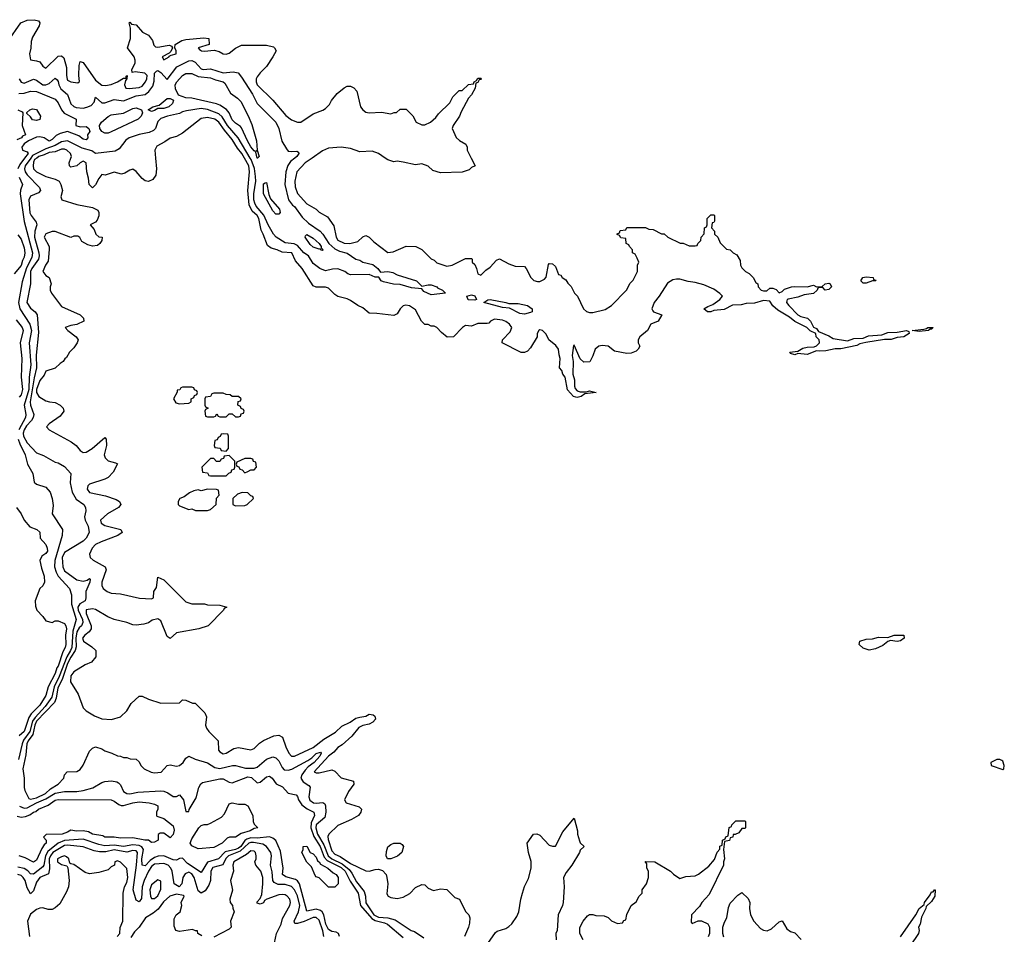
# Model space of a CAD drawing. Header units: inches. Extents: x 2671394 to 2765652, y 830470 to 955458.
# Tile 77 of 256: x 2701021 to 2707359, y 865005 to 870890. Entities that reach past the tile are written whole.
import ezdxf

# ---------------------------------------------------------------- set-up
doc = ezdxf.new("R2010")
doc.units = ezdxf.units.IN
doc.header["$MEASUREMENT"] = 0
doc.layers.add('C7806', color=7, linetype='Continuous')
doc.layers.add('C7807', color=7, linetype='Continuous')

msp = doc.modelspace()

# ---------------------------------------------------------------- linework, layer by layer
at = {"layer": 'C7806', "color": 2}
for points, elevation in [([(2701052.8, 870000), (2701021.6, 869958.4), (2701010.2, 869930)], 6), ([(2701092.8, 870000), (2701055.8, 869950), (2701051.5, 869930), (2701057.4, 869910), (2701070, 869892.4), (2701148, 869810), (2701156.3, 869790), (2701143.4, 869776.6), (2701090, 869754), (2701079.5, 869730), (2701087.1, 869647.1), (2701094.4, 869630), (2701127.9, 869587.9), (2701130.7, 869570), (2701118.9, 869530), (2701115.8, 869490), (2701143.9, 869390), (2701145.8, 869370), (2701142.7, 869350), (2701099.1, 869290), (2701091.4, 869270), (2701090.3, 869189.7), (2701066.7, 869070), (2701090, 869034.8), (2701121, 869010), (2701134.8, 868990), (2701142.3, 868877.7), (2701128.4, 868731.6), (2701130.2, 868650), (2701113.7, 868586.3), (2701088.4, 868430), (2701090.4, 868410), (2701112.4, 868350), (2701108.9, 868330), (2701097.4, 868310), (2701064.5, 868275.5), (2701050, 868251.5), (2701044.1, 868230), (2701045.4, 868210), (2701070, 868166.7), (2701130, 868102.8), (2701175.3, 868084.7), (2701250, 868042.8), (2701270, 868038.8), (2701310, 868014.8), (2701351.3, 867970), (2701346.8, 867910), (2701359.1, 867850), (2701385.7, 867805.7), (2701433.4, 867770), (2701445.5, 867750), (2701448, 867730), (2701438, 867690), (2701442, 867670), (2701462.4, 867630), (2701468, 867590), (2701450, 867553.2), (2701430, 867535.1), (2701310, 867462), (2701295.3, 867430), (2701299.5, 867370), (2701310, 867343), (2701390, 867284.9), (2701430, 867276.4), (2701456.5, 867283.5), (2701470, 867294), (2701474, 867290), (2701472.7, 867270), (2701447, 867210), (2701447.2, 867170), (2701442.4, 867150), (2701407.8, 867132.2), (2701395.2, 867110), (2701397.6, 867090), (2701426, 867030), (2701427.7, 867010), (2701418.7, 866990), (2701404.3, 866975.7), (2701389.6, 866950.4), (2701383.6, 866910), (2701385.5, 866854.5), (2701378.9, 866830), (2701350, 866788.5), (2701330, 866747.8), (2701295.2, 866644.8), (2701267.3, 866590), (2701256.6, 866523.4), (2701244.4, 866495.6), (2701130, 866376.1), (2701118.8, 866350), (2701106.8, 866290), (2701075.5, 866250), (2701067, 866230), (2701060, 866160), (2701040.5, 866070), (2701051, 866010), (2701050.8, 865950), (2701054.8, 865930), (2701079.1, 865879.1), (2701090, 865873.4), (2701130, 865882.6), (2701187.8, 865910), (2701218.8, 865941.2), (2701268.7, 865970), (2701306, 866010), (2701308.7, 866031.3), (2701326, 866050), (2701390, 866051.3), (2701410, 866064.7), (2701430, 866092), (2701470, 866182), (2701490, 866202), (2701510, 866211.3), (2701550, 866198), (2701570, 866184.7), (2701614, 866170), (2701650, 866152), (2701671.1, 866151.1), (2701690, 866142), (2701710, 866142), (2701732.7, 866132.7), (2701770, 866132), (2701790, 866114), (2701802, 866090), (2701822, 866070), (2701867.5, 866047.5), (2701890, 866042.8), (2701932.1, 866047.9), (2701970, 866091.3), (2701990, 866096), (2702030, 866087.3), (2702050, 866090.8), (2702074, 866110), (2702090, 866138), (2702110, 866150.8), (2702150.7, 866130.7), (2702230, 866107.7), (2702278, 866078), (2702310, 866072.2), (2702390.5, 866090.5), (2702410.4, 866090.4), (2702474.2, 866074.2), (2702530, 866072.7), (2702550, 866079.1), (2702610, 866130.7), (2702650, 866147.3), (2702670, 866140.7), (2702690, 866120.7), (2702710, 866078.8), (2702723.4, 866063.4), (2702750, 866061.7), (2702772.8, 866067.2), (2702876.8, 866123.2), (2702900.9, 866139.1), (2702930, 866168), (2702957, 866177), (2702962, 866170), (2702952.9, 866150), (2702916.5, 866110), (2702878.2, 866081.8), (2702859.1, 866060.9), (2702838, 866030), (2702832, 866010), (2702845.1, 865985.1), (2702883.1, 865963.1), (2702892, 865952), (2702882, 865890), (2702888.1, 865868.1), (2702911.6, 865851.6), (2702930, 865849), (2702973.4, 865853.4), (2702984.4, 865844.4), (2702990.4, 865830.4), (2702992.7, 865790), (2702984.8, 865755.2), (2702930.3, 865710), (2702927.1, 865690), (2702939.3, 865650), (2702980, 865580), (2703006.4, 865510), (2703030, 865489.5), (2703097.6, 865457.6), (2703141.6, 865421.6), (2703158.9, 865398.9), (2703190, 865341.3), (2703239.2, 865279.2), (2703246.7, 865250), (2703250, 865207.7), (2703300.7, 865130), (2703330, 865114.2), (2703391.5, 865111.5), (2703438.3, 865098.3), (2703542, 865030), (2703562.8, 865022.8), (2703621.6, 864981.6)], 10), ([(2701131.1, 870000), (2701117.7, 869990), (2701110, 869972.3), (2701107, 869950), (2701110.7, 869930), (2701130, 869910.7), (2701190, 869880.7), (2701250, 869864), (2701276, 869850), (2701286.8, 869830), (2701296, 869790), (2701286, 869750), (2701292, 869730), (2701390, 869700.7), (2701490, 869681), (2701523.6, 869663.6), (2701531.3, 869650), (2701531.1, 869628.9), (2701519.8, 869600.2), (2701510, 869588), (2701474, 869570), (2701499.8, 869539.8), (2701512, 869510), (2701530, 869492), (2701551.6, 869491.6), (2701550.9, 869469.1), (2701538, 869450), (2701522, 869438), (2701490, 869433.2), (2701460.2, 869440.2), (2701422, 869462), (2701408.4, 869488.4), (2701396.4, 869496.4), (2701370, 869498), (2701350, 869489), (2701250, 869527), (2701230, 869527), (2701190, 869511.6), (2701179.1, 869490), (2701210.8, 869430), (2701210.7, 869410.7), (2701204.9, 869335.1), (2701187.7, 869310), (2701171.3, 869270), (2701190, 869244.7), (2701212, 869230), (2701224.7, 869190), (2701218, 869170), (2701218, 869150), (2701226, 869130), (2701290, 869044.7), (2701410, 868991.3), (2701432, 868970), (2701434, 868950), (2701390, 868928.7), (2701350, 868922), (2701314, 868910), (2701332, 868890), (2701384.7, 868850), (2701398, 868830), (2701391.3, 868810), (2701370, 868778), (2701342, 868750), (2701323.6, 868716.4), (2701311.6, 868708.4), (2701302, 868690), (2701282, 868678), (2701250, 868648.7), (2701190, 868628), (2701178, 868602), (2701150, 868569.2), (2701130.3, 868510), (2701130.3, 868490.3), (2701145.2, 868465.3), (2701190, 868437.3), (2701214, 868430), (2701250, 868426.8), (2701282, 868410), (2701302, 868390), (2701304.7, 868370), (2701282, 868338), (2701212, 868290), (2701194, 868270), (2701211.6, 868251.6), (2701353.7, 868173.7), (2701384.7, 868150), (2701410, 868118), (2701430, 868106), (2701450, 868106.8), (2701488.7, 868130), (2701570, 868202), (2701578, 868190), (2701580.7, 868150), (2701564, 868090), (2701570.8, 868070), (2701590, 868050.8), (2701638.8, 868038.8), (2701651.1, 868031.1), (2701622.5, 867977.5), (2701590, 867944), (2701570, 867933.2), (2701470, 867902), (2701461, 867890), (2701456, 867870), (2701470, 867847.3), (2701573.6, 867826.4), (2701642.5, 867802.5), (2701664.7, 867790), (2701672, 867770), (2701658, 867750), (2701586, 867710), (2701541, 867670), (2701546, 867650), (2701570, 867634.8), (2701672, 867610), (2701682, 867590), (2701652, 867570), (2701544.7, 867530), (2701510, 867512), (2701488, 867490), (2701470.8, 867450), (2701476, 867430), (2701493.2, 867413.2), (2701571.3, 867370), (2701578, 867350), (2701550.8, 867270), (2701550.8, 867250), (2701558.8, 867230), (2701584.7, 867210), (2701610, 867200.7), (2701670, 867194.8), (2701792.7, 867167.3), (2701870, 867164), (2701882, 867170), (2701885.2, 867210), (2701902.7, 867237.3), (2701910, 867302), (2701950, 867284.7), (2702090, 867144.7), (2702130, 867131.3), (2702210, 867131.3), (2702230, 867124.7), (2702310, 867122), (2702354, 867110), (2702338, 867102), (2702334, 867090), (2702234, 866990), (2702174, 866970), (2702030, 866944), (2701990, 866908.7), (2701970, 866922), (2701930, 867021.2), (2701910, 867034.5), (2701873.2, 867026.8), (2701850, 867009.2), (2701819.9, 867000.1), (2701770, 866994), (2701750, 866996.2), (2701710, 867011.5), (2701630, 867029.6), (2701588.3, 867048.3), (2701510, 867095.1), (2701490, 867099.6), (2701450, 867091.5), (2701448.9, 867070), (2701480.4, 866990), (2701480.5, 866970), (2701468.7, 866951.3), (2701441, 866930), (2701426, 866910), (2701431.3, 866890), (2701486, 866854), (2701511.3, 866830), (2701512, 866790), (2701483.6, 866756.4), (2701442, 866738), (2701370, 866694), (2701350, 866668), (2701348.5, 866628.5), (2701398, 866550), (2701430, 866462), (2701450, 866442), (2701502, 866410), (2701551.1, 866391.1), (2701612.9, 866387.1), (2701670, 866404.7), (2701710, 866442), (2701738, 866490), (2701790, 866538), (2701810, 866538), (2701850, 866518), (2701930, 866492), (2702050, 866494), (2702070, 866514), (2702090, 866512), (2702132.7, 866492.7), (2702151.6, 866491.6), (2702214, 866430), (2702223.6, 866403.6), (2702218, 866350), (2702224.7, 866330), (2702238, 866310), (2702298, 866250), (2702301, 866190), (2702310, 866178), (2702330, 866166.8), (2702350, 866171), (2702399.3, 866200.7), (2702430, 866207.3), (2702510, 866191.3), (2702530, 866201), (2702564.8, 866235.2), (2702590, 866251), (2702658, 866282), (2702690, 866286), (2702713.4, 866273.4), (2702733.4, 866210), (2702754, 866170), (2702770, 866150.8), (2702790, 866150.7), (2702910, 866207), (2702978.7, 866261.3), (2703054.1, 866305.8), (2703095.6, 866344.4), (2703148.7, 866370), (2703185.6, 866394.4), (2703210, 866402.8), (2703250, 866408), (2703270, 866421), (2703295.9, 866415.9), (2703307.3, 866407.3), (2703310.6, 866390), (2703293.4, 866370), (2703270, 866356.2), (2703230, 866347.8), (2703205.1, 866334.9), (2703159.7, 866280.3), (2703097.2, 866222.8), (2703070, 866206), (2703044, 866176), (2703010, 866151.8), (2702916, 866050), (2702930, 866043), (2702950, 866044.4), (2703030, 866062), (2703050, 866054), (2703090, 866012), (2703170.9, 865990.9), (2703171.3, 865970), (2703137.5, 865922.5), (2703111, 865870), (2703122, 865850), (2703205.4, 865825.4), (2703222, 865810), (2703218, 865790), (2703202, 865770), (2703157.5, 865742.5), (2703070, 865703.7), (2703011, 865650), (2703005.2, 865634.8), (2703006.4, 865613.6), (2703030, 865540.7), (2703050, 865520.3), (2703084.7, 865504.7), (2703150, 865461.1), (2703250, 865413.4), (2703270, 865410.5), (2703310, 865422.4), (2703330, 865423.7), (2703355.9, 865415.9), (2703380.5, 865390), (2703384.9, 865370), (2703390.8, 865330), (2703385.4, 865265.4), (2703394, 865250), (2703410, 865242), (2703450, 865236), (2703490, 865244), (2703531.9, 865268.1), (2703570, 865304.7), (2703610, 865324.7), (2703630, 865322), (2703650, 865302), (2703685.4, 865285.4), (2703730, 865298), (2703770, 865292), (2703822, 865242), (2703852, 865230), (2703891.1, 865151.1), (2703911.3, 865130), (2703918, 865110), (2703916.9, 865076.9), (2703911, 865050), (2703884.7, 864990)], 14), ([(2701895.7, 870000), (2701902.8, 869930), (2701898, 869890), (2701878.8, 869861.2), (2701851.1, 869848.9), (2701830, 869854), (2701810, 869869), (2701770, 869914), (2701750, 869928.7), (2701730, 869922), (2701698, 869902), (2701676.4, 869896.4), (2701630, 869908.7), (2701570.9, 869889.1), (2701550, 869894), (2701530, 869868.7), (2701510, 869828), (2701490, 869808), (2701469.4, 869829.4), (2701465.1, 869870), (2701453.6, 869910), (2701450, 869968), (2701430, 869979), (2701410, 869968.7), (2701390, 869949), (2701350, 869942), (2701342, 869950), (2701339, 869970), (2701351.3, 870000)], 14), ([(2702902.9, 870000), (2702859.1, 869970), (2702805.5, 869910), (2702793.4, 869850), (2702793.7, 869813.7), (2702810, 869771.3), (2702870, 869704.7), (2702930, 869671.3), (2702950, 869651.3), (2703002, 869622), (2703042.5, 869562.5), (2703058, 869490), (2703070, 869470.8), (2703110, 869453), (2703146, 869450), (2703197, 869463), (2703230, 869492), (2703250, 869502), (2703270, 869491.3), (2703299.8, 869459.8), (2703390, 869391.3), (2703424.7, 869395.3), (2703510, 869432), (2703571.1, 869431.1), (2703610, 869412), (2703670, 869352), (2703690, 869342), (2703706.4, 869326.4), (2703770, 869304.7), (2703806, 869310), (2703890, 869354), (2703930, 869354), (2703934, 869350), (2703934, 869330), (2703950, 869314), (2703962, 869290), (2703970, 869254), (2703990, 869246), (2704020.9, 869279.1), (2704050, 869298), (2704090, 869342), (2704110, 869352), (2704170, 869318), (2704210, 869304.7), (2704270, 869302), (2704282, 869290), (2704312, 869230), (2704331.1, 869211.1), (2704354.6, 869205.4), (2704370, 869204.7), (2704400.2, 869219.8), (2704410, 869234), (2704425.4, 869314.6), (2704430, 869321), (2704450, 869318), (2704470, 869301), (2704490, 869251.3), (2704505.4, 869245.4), (2704514, 869230), (2704536.9, 869216.9), (2704550, 869194), (2704570, 869174), (2704592, 869130), (2704612, 869110), (2704651.3, 869030), (2704670, 869011.3), (2704690, 869006), (2704710, 869006), (2704790, 869026), (2704830, 869051.3), (2704928, 869150), (2704950, 869194), (2704970, 869214), (2704998, 869270), (2704998, 869310), (2705006, 869330), (2704996.4, 869356.4), (2704982, 869382), (2704966, 869390), (2704966, 869410), (2704946, 869430), (2704942, 869442), (2704926, 869450), (2704922, 869482), (2704890, 869486), (2704882, 869502), (2704867.3, 869507.3), (2704867.3, 869512.7), (2704882, 869518), (2704887.3, 869532.7), (2704922, 869538), (2704930, 869552), (2705050, 869552), (2705070, 869542), (2705099.6, 869539.6), (2705152.7, 869512.7), (2705170, 869512), (2705194, 869490), (2705272.7, 869452.7), (2705291.6, 869451.6), (2705330, 869434), (2705370, 869434), (2705382, 869438), (2705386, 869450), (2705406, 869470), (2705408.7, 869491.3), (2705427.3, 869512.7), (2705428.4, 869551.6), (2705442, 869558), (2705446, 869570), (2705446, 869610), (2705470, 869634), (2705490, 869634), (2705494, 869630), (2705492.7, 869592.7), (2705490, 869586), (2705478, 869582), (2705474, 869550), (2705494, 869530), (2705494, 869510), (2705514, 869490), (2705530, 869454), (2705570, 869414), (2705594, 869410), (2705614, 869390), (2705636.9, 869376.9), (2705659.6, 869339.6), (2705662, 869310), (2705670, 869294), (2705694, 869270), (2705716.9, 869256.9), (2705742, 869230), (2705759.6, 869199.6), (2705772, 869190), (2705774, 869170), (2705794, 869150), (2705810, 869144.7), (2705830, 869146), (2705850, 869162), (2705870, 869162), (2705890, 869154), (2705910, 869132), (2705930, 869142), (2705943.7, 869156.3), (2705989.4, 869170.6), (2706010, 869174), (2706089.3, 869170.7), (2706130, 869181), (2706150, 869172), (2706187.3, 869172.7), (2706206, 869190), (2706230, 869194.8), (2706238, 869190), (2706246, 869170), (2706230, 869154), (2706206, 869150), (2706190, 869166), (2706170, 869166), (2706158, 869162), (2706154, 869150), (2706130, 869129), (2706070, 869119.3), (2706030, 869105.2), (2705967.3, 869092.7), (2705962, 869090), (2705959.6, 869080.4), (2705958, 869070), (2705971.3, 869050), (2706030, 868991.3), (2706050, 868981), (2706092, 868970), (2706112, 868950), (2706131.6, 868911.6), (2706150, 868902), (2706163.6, 868883.6), (2706230, 868856), (2706258, 868838), (2706350, 868824), (2706390, 868838), (2706450, 868840.7), (2706483.9, 868856.1), (2706570, 868862), (2706610, 868876.4), (2706670, 868878.4), (2706729.6, 868890.4), (2706743.6, 868883.6), (2706746, 868870), (2706711.3, 868850), (2706670, 868844.5), (2706630, 868832.3), (2706587.1, 868832.9), (2706466.8, 868813.2), (2706430, 868805.2), (2706410, 868793.2), (2706307.7, 868772.3), (2706270, 868772), (2706210, 868759.3), (2706170, 868756), (2706150, 868759.3), (2706090, 868735.1), (2706030, 868741.2), (2706010, 868734), (2705982.7, 868742.7), (2705979, 868750), (2706030, 868757.3), (2706062.7, 868777.3), (2706090, 868783.8), (2706135.5, 868784.5), (2706150, 868791.3), (2706168.7, 868810), (2706168, 868830), (2706148, 868850), (2706146, 868870), (2706110, 868888), (2706088.9, 868908.9), (2706010, 868949), (2705975.5, 868975.5), (2705900.2, 869020.2), (2705870, 869048.7), (2705850, 869079), (2705810, 869084), (2705750, 869065.2), (2705696.9, 869063.1), (2705665.4, 869054.6), (2705610, 869054), (2705555.9, 869024.1), (2705490, 869019), (2705470.5, 869009.5), (2705449.6, 869009.6), (2705426, 869030), (2705450, 869044.7), (2705483.7, 869056.3), (2705528.7, 869090), (2705546, 869110), (2705528.4, 869128.4), (2705490, 869155.3), (2705424.7, 869184.7), (2705370, 869199), (2705324.7, 869204.7), (2705270, 869221.2), (2705250, 869221.2), (2705224.5, 869215.5), (2705190, 869195.3), (2705138, 869110), (2705104.7, 869070), (2705091.3, 869030), (2705096.9, 869016.9), (2705102, 869010), (2705154, 868990), (2705131.3, 868950), (2705084.7, 868930), (2705062, 868890), (2705012, 868850), (2705002, 868830), (2705002, 868810), (2705012, 868790), (2705002, 868770), (2704990, 868758), (2704956.9, 868743.1), (2704930, 868742), (2704850, 868758), (2704808.9, 868788.9), (2704770, 868794), (2704750, 868788.7), (2704724.7, 868770), (2704710, 868726), (2704691.1, 868688.9), (2704652.7, 868687.3), (2704630, 868708.7), (2704590, 868795.3), (2704586.8, 868793.2), (2704576.4, 868730), (2704583.6, 868690), (2704582, 868610), (2704592.1, 868572.1), (2704592.4, 868532.4), (2704596.7, 868516.7), (2704610, 868502), (2704630, 868495.5), (2704670, 868496.3), (2704690, 868502.8), (2704731.3, 868491.3), (2704658, 868482), (2704634.7, 868465.3), (2704610, 868458.4), (2704600.1, 868460.1), (2704585.6, 868465.6), (2704548.2, 868508.2), (2704531.5, 868590), (2704517.6, 868610), (2704510, 868633.2), (2704496, 868650), (2704501.2, 868710), (2704493.3, 868733.3), (2704489.1, 868769.1), (2704472.9, 868792.9), (2704428, 868830), (2704410, 868866), (2704386, 868890), (2704370, 868895.3), (2704362, 868890), (2704352, 868870), (2704351.6, 868848.4), (2704310, 868778), (2704290, 868758), (2704270, 868748), (2704250, 868748.7), (2704126, 868810), (2704128, 868830), (2704178.6, 868881.4), (2704188.7, 868910), (2704174, 868930), (2704150, 868949), (2704130, 868956), (2704076.9, 868963.1), (2704052, 868950), (2704042, 868938), (2704030, 868935.3), (2703970, 868935.3), (2703930, 868918), (2703890, 868922), (2703872, 868910), (2703814, 868850), (2703772.7, 868847.3), (2703736.4, 868876.4), (2703706, 868910), (2703690, 868918), (2703670, 868918), (2703650, 868928), (2703630, 868928), (2703608, 868950), (2703570, 869022), (2703530, 869049), (2703507.3, 869052.7), (2703490, 869048.7), (2703471.3, 869030), (2703450, 868998), (2703430, 868986), (2703320.2, 869000.2), (2703270, 869002), (2703230, 869035.3), (2703198, 869050), (2703150, 869084), (2703130, 869094), (2703069.1, 869109.1), (2703050, 869122), (2703010, 869162), (2702988.9, 869168.9), (2702930, 869168.7), (2702910, 869178), (2702839.3, 869290), (2702797.6, 869337.6), (2702772, 869390), (2702710, 869395.1), (2702678, 869410), (2702640.1, 869420.1), (2702617.2, 869437.2), (2702589.2, 869510), (2702575.1, 869535.1), (2702559.7, 869610), (2702550, 869629.4), (2702518.2, 869658.2), (2702497.8, 869697.8), (2702489.7, 869790.3), (2702500.3, 869910), (2702495.5, 869950), (2702468.1, 870000)], 14), ([(2702793.3, 870000), (2702763.4, 869976.6), (2702748.1, 869951.9), (2702734.4, 869910), (2702727.3, 869830), (2702751.7, 869731.7), (2702777.3, 869697.3), (2702790, 869687.7), (2702839.5, 869619.5), (2702881.1, 869581.1), (2702954.8, 869530), (2702973.4, 869510), (2703010.4, 869450), (2703050, 869414.9), (2703080.3, 869400.3), (2703130, 869386.8), (2703184.7, 869350), (2703210, 869342.4), (2703231, 869330), (2703294.9, 869314.9), (2703326.8, 869290), (2703344.5, 869264.5), (2703390, 869270.5), (2703422.5, 869262.5), (2703450, 869248), (2703574.8, 869210), (2703610, 869176), (2703650, 869184.9), (2703670, 869183.7), (2703706.8, 869170), (2703710, 869164.7), (2703742, 869150), (2703762, 869130), (2703670, 869119.3), (2703622, 869142), (2703610, 869158), (2703543.6, 869163.6), (2703470, 869185.1), (2703427.2, 869187.2), (2703362.4, 869202.4), (2703348, 869210), (2703333.2, 869233.2), (2703310, 869234), (2703271.4, 869251.4), (2703151.1, 869248.9), (2703134.5, 869254.5), (2703114, 869270), (2703070, 869286), (2703035.8, 869284.2), (2702990, 869274.5), (2702954, 869290), (2702910, 869321.2), (2702881.2, 869370), (2702850, 869389.4), (2702810, 869437), (2702787, 869447), (2702730, 869453.3), (2702672, 869490), (2702655.1, 869510), (2702619.7, 869570), (2702592.9, 869632.9), (2702544.2, 869690), (2702534.2, 869710), (2702529, 869730), (2702528.1, 869770), (2702540.3, 869850), (2702538.4, 869881.6), (2702532.3, 869932.3), (2702510.5, 869990.5), (2702504.8, 870000)], 10), ([(2702552, 870000), (2702550, 869998), (2702549.6, 870000)], 6), ([(2703928, 870000), (2703954, 869950), (2703930, 869938), (2703915.3, 869924.7), (2703870, 869909), (2703730, 869904), (2703680.4, 869920.4), (2703650, 869948), (2703610, 869962), (2703570, 869955.3), (2703490, 869974), (2703450, 869979), (2703430, 869975.3), (2703390, 869988.7), (2703373.1, 870000)], 14), ([(2701017, 869877), (2701038.8, 869830), (2701026.2, 869793.8), (2701023.7, 869770), (2701050, 869591.3), (2701104.2, 869390), (2701099.6, 869360.4), (2701066.1, 869293.9), (2701036.7, 869203.3), (2701014.4, 869070), (2701023.2, 869030), (2701086.9, 868930), (2701096.9, 868890), (2701082.4, 868810), (2701093, 868670), (2701081.5, 868590), (2701080.1, 868510), (2701051.1, 868410), (2701060.2, 868350), (2701058.5, 868330), (2701016.6, 868250)], 6), ([(2701010, 869506), (2701030, 869478.8), (2701050, 869422), (2701054, 869390), (2701050, 869362), (2701038.8, 869341.2), (2701030, 869309.2), (2700984.7, 869255.3)], 2), ([(2700998, 868958), (2701037.3, 868910), (2701044, 868890), (2701024, 868810), (2701034.9, 868710), (2701030.4, 868590), (2701039.1, 868510), (2701030, 868475.3), (2701018.5, 868461.5)], 2), ([(2701011.8, 868191.8), (2701021.7, 868161.7), (2701057.4, 868090), (2701072, 868030), (2701106.4, 867970), (2701114.4, 867914.4), (2701130, 867901), (2701190, 867882.8), (2701217.3, 867850), (2701230.8, 867810), (2701236.9, 867763.1), (2701231.3, 867710), (2701296, 867610), (2701294.8, 867570), (2701246.5, 867410), (2701246, 867370), (2701255.1, 867335.1), (2701268.4, 867308.4), (2701342.8, 867230), (2701354.8, 867190), (2701354.3, 867130), (2701383.9, 867030), (2701363.8, 866956.2), (2701356.8, 866850), (2701349.3, 866830), (2701324.1, 866790), (2701276.2, 866663.8), (2701242.9, 866597.1), (2701228.5, 866530), (2701185.4, 866470), (2701120, 866400), (2701104.7, 866375.3), (2701086, 866310), (2701046.7, 866253.3), (2701036.6, 866230), (2701014.5, 866130)], 6), ([(2701001, 867750), (2701030, 867711.3), (2701050.5, 867670.5), (2701086.8, 867626.8), (2701132, 867610), (2701150, 867592), (2701152.7, 867552.7), (2701190, 867512), (2701198, 867490), (2701201, 867470), (2701190, 867455.3), (2701162.8, 867437.2), (2701151, 867410), (2701160.7, 867360.7), (2701178, 867310), (2701182, 867270), (2701170, 867248), (2701151, 867229), (2701122, 867150), (2701123.6, 867116.4), (2701130.9, 867090.9), (2701170.7, 867050.7), (2701190, 867022), (2701230, 867012), (2701250, 867022), (2701270, 867022), (2701310, 867004.7), (2701318.8, 866990), (2701322.8, 866970), (2701316.3, 866930), (2701318, 866870), (2701314, 866850), (2701298, 866822), (2701270, 866729.4), (2701261.2, 866718.8), (2701250, 866682.7), (2701203.8, 866596.2), (2701190, 866541.2), (2701150, 866478), (2701095.9, 866424.1), (2701080.5, 866399.5), (2701050.2, 866310), (2701018.8, 866281.2)], 2), ([(2701020.4, 865830), (2701050, 865815.8), (2701070, 865817.8), (2701128.5, 865851.5), (2701190, 865876.8), (2701250, 865911.9), (2701310, 865924.5), (2701390, 865923.9), (2701429.8, 865930.2), (2701493.1, 865946.9), (2701550, 865981.6), (2701570, 865988.2), (2701612.2, 865992.2), (2701646, 865986), (2701658.4, 865978.4), (2701670, 865966), (2701690, 865924), (2701710, 865910.5), (2701730, 865908.9), (2701781.8, 865918.2), (2701930, 865928.2), (2701950, 865925.5), (2701974.9, 865914.9), (2702010, 865892), (2702030, 865892), (2702050, 865902), (2702076, 865870), (2702090, 865794), (2702110, 865794), (2702113.2, 865806.8), (2702156.5, 865883.5), (2702174, 865950), (2702186.3, 865973.7), (2702198, 865982), (2702310, 866004), (2702330, 866004), (2702370, 865982.8), (2702390, 865978.8), (2702490, 866017), (2702513.7, 866013.7), (2702550, 865978.8), (2702570, 865982.8), (2702610, 866018.8), (2702630, 866022.8), (2702646, 866010), (2702673, 865973), (2702714, 865954), (2702750, 865912), (2702801, 865901), (2702810, 865892), (2702815.8, 865870), (2702837.1, 865837.1), (2702871.2, 865811.2), (2702914, 865790), (2702919.3, 865770), (2702897.5, 865722.5), (2702896.3, 865690), (2702914.7, 865634.7), (2702954.8, 865570), (2702981.7, 865501.7), (2703000.4, 865480.4), (2703090, 865433.7), (2703115.4, 865410), (2703147.5, 865347.5), (2703200.2, 865270), (2703215.9, 865190), (2703287, 865107), (2703310, 865093.5), (2703370, 865078.8), (2703388.4, 865070), (2703490, 864983.1)], 6), ([(2701005.2, 865765.2), (2701030, 865759.1), (2701058, 865762), (2701086.5, 865773.5), (2701110, 865790.4), (2701125.1, 865794.9), (2701142, 865810), (2701203.9, 865836.1), (2701250, 865867.7), (2701270, 865873.1), (2701609.1, 865870.9), (2701630, 865861), (2701658.8, 865838.8), (2701674.4, 865834.4), (2701690, 865834), (2701750, 865850.4), (2701790, 865856.3), (2701854, 865850), (2701890, 865841), (2701910.4, 865830.4), (2701910.6, 865809.4), (2701901, 865790), (2701901, 865770), (2701904.9, 865764.9), (2701950, 865750.7), (2702010, 865702), (2702015.5, 865675.5), (2702010, 865646), (2701990, 865626), (2701950, 865655.3), (2701925.4, 865654.6), (2701912.7, 865647.3), (2701912, 865610), (2701890, 865598), (2701870, 865595.3), (2701849.5, 865609.5), (2701826, 865610), (2701750, 865625.6), (2701670, 865622.7), (2701630, 865629.5), (2701570, 865629.5), (2701557.2, 865637.2), (2701490.5, 865649.5), (2701463.5, 865663.5), (2701430, 865669.7), (2701387.7, 865667.7), (2701350, 865675.3), (2701330, 865662.7), (2701294, 865650), (2701192.7, 865647.3), (2701174, 865630), (2701191.3, 865611.3), (2701190.7, 865590), (2701178.8, 865581.2), (2701163, 865557), (2701130, 865481.2), (2701110, 865469.4), (2701056.5, 865496.5), (2701018, 865510)], 2), ([(2704035.5, 864944.5), (2704084.1, 865015.9), (2704095.5, 865024.5), (2704150, 865042.8), (2704170, 865054.8), (2704190, 865071), (2704221.5, 865118.5), (2704233.2, 865150), (2704246, 865230), (2704257.2, 865270), (2704270, 865312), (2704295.5, 865364.5), (2704314, 865430), (2704313.6, 865473.6), (2704295.3, 865530), (2704288.7, 865590), (2704328, 865650), (2704350, 865652), (2704370, 865642), (2704430, 865578), (2704450, 865571.3), (2704470, 865572), (2704516.5, 865663.5), (2704590, 865752), (2704611, 865670), (2704611.3, 865650), (2704625.4, 865605.4), (2704630, 865594), (2704654, 865570), (2704630, 865546), (2704624.7, 865530), (2704576, 865450), (2704538, 865402), (2704521, 865370), (2704526.8, 865310), (2704518.8, 865210), (2704514.8, 865190), (2704487.3, 865130), (2704481, 865030), (2704472, 865010), (2704474, 864970)], 14), ([(2704648, 864970), (2704626, 865010), (2704627.3, 865047.3), (2704648.7, 865090), (2704676.4, 865123.6), (2704690, 865131.3), (2704710, 865131.3), (2704730, 865124.7), (2704783.6, 865123.6), (2704810, 865112), (2704830, 865092), (2704870, 865074), (2704902, 865078), (2704910, 865094), (2704922, 865098), (2704928.4, 865131.6), (2704958, 865190), (2704990, 865214), (2705008, 865250), (2705028, 865270), (2705028.7, 865290), (2705055.3, 865330), (2705068, 865370), (2705068, 865410), (2705058, 865430), (2705058, 865458), (2705047.3, 865472.7), (2705110, 865472), (2705210, 865411), (2705230.7, 865390.7), (2705270, 865364.7), (2705310, 865376), (2705370, 865381), (2705390, 865391), (2705456.6, 865443.4), (2705493.2, 865486.8), (2705510, 865534), (2705527.3, 865552.7), (2705528.4, 865571.6), (2705542, 865578), (2705546, 865610), (2705562, 865618), (2705567.3, 865632.7), (2705582, 865638), (2705587.3, 865692.7), (2705602, 865698), (2705606, 865710), (2705630, 865734), (2705690, 865734), (2705694, 865730), (2705694, 865690), (2705690, 865686), (2705670, 865686), (2705650, 865658), (2705626, 865646), (2705614, 865646), (2705612, 865630), (2705594, 865626), (2705590, 865608), (2705558, 865602), (2705552, 865550), (2705558, 865490), (2705551.3, 865470), (2705551.3, 865450), (2705459.8, 865260.2), (2705412, 865210), (2705396.9, 865183.1), (2705344.7, 865130), (2705343.6, 865083.6), (2705350, 865074), (2705388.4, 865091.6), (2705410, 865092), (2705451.1, 865071.1), (2705462, 865050), (2705462, 865010), (2705452, 864988)], 14), ([(2703080.7, 864990), (2703074, 865010), (2703057.8, 865017.8), (2703030, 865022.2), (2703010, 865035.1), (2702991.6, 865070), (2702978.8, 865130), (2702968.2, 865148.2), (2702956.9, 865156.9), (2702930, 865165.8), (2702870, 865152.7), (2702823.1, 865330), (2702810, 865349.6), (2702797.3, 865357.3), (2702734.9, 865374.9), (2702713.2, 865390), (2702716.2, 865430), (2702699.4, 865539.4), (2702670, 865607.6), (2702650, 865623.5), (2702630, 865631.8), (2702550, 865623.4), (2702510, 865624.9), (2702482.5, 865617.5), (2702470, 865607.4), (2702444.2, 865570), (2702430, 865559.5), (2702409.8, 865549.8), (2702344.4, 865535.6), (2702301.3, 865490), (2702231, 865469), (2702190, 865402.7), (2702101, 865461), (2702070, 865494), (2702050, 865492.7), (2702030, 865481.6), (2702010, 865483.1), (2701950, 865508.8), (2701912.8, 865507.2), (2701890, 865499.3), (2701860.3, 865479.7), (2701830, 865445.6), (2701810, 865448.7), (2701808.3, 865490), (2701818.4, 865550), (2701807, 865567), (2701790, 865575.2), (2701750, 865579.4), (2701690, 865569), (2701630, 865577.8), (2701570, 865573.8), (2701530, 865582.4), (2701430, 865617.2), (2701310, 865608.3), (2701269.5, 865590.5), (2701202.7, 865537.4), (2701187.7, 865510), (2701175.9, 865450), (2701170, 865438.7), (2701110, 865391.3), (2701090, 865393.6), (2701073.1, 865413.1), (2701050, 865428.5), (2701010, 865437.6)], 6), ([(2702978.7, 864990), (2702972.5, 865027.5), (2702950, 865095.1), (2702930, 865113.6), (2702910, 865112.8), (2702852.9, 865087.1), (2702810, 865073.6), (2702793.2, 865073.2), (2702788, 865090), (2702815.1, 865150), (2702823.8, 865190), (2702810, 865251.8), (2702790, 865291.8), (2702770, 865313), (2702730, 865325.1), (2702685.2, 865325.2), (2702658.6, 865338.6), (2702651.1, 865351.1), (2702646.1, 865406.1), (2702636.3, 865450), (2702642, 865510), (2702638.4, 865530), (2702609.5, 865570), (2702585.3, 865585.3), (2702525.5, 865594.6), (2702510, 865595.2), (2702496.4, 865590), (2702441.4, 865538.6), (2702364.6, 865510), (2702348.3, 865491.7), (2702329.1, 865450.9), (2702265.3, 865434.7), (2702252, 865410), (2702248.9, 865350), (2702239.1, 865320.9), (2702215.3, 865284.7), (2702190, 865269.5), (2702170, 865285.2), (2702143.5, 865370), (2702130, 865394.7), (2702110, 865404.2), (2702085.7, 865394.3), (2702072, 865370), (2702064.4, 865330), (2702048.7, 865310), (2702016, 865330), (2702002.4, 865410), (2701995.1, 865430), (2701976.2, 865450), (2701950, 865459.6), (2701890, 865456.4), (2701870, 865440.5), (2701850.2, 865410), (2701823.5, 865350), (2701809.1, 865310), (2701804.7, 865235.3), (2701790, 865212.7), (2701770, 865225.2), (2701750.9, 865290.9), (2701773.8, 865450), (2701779.7, 865530), (2701770, 865542.4), (2701750, 865543.5), (2701710, 865532.9), (2701630, 865547.2), (2701575.5, 865535.5), (2701534.9, 865534.9), (2701501.4, 865541.4), (2701430, 865567), (2701330, 865578.9), (2701310, 865575.9), (2701235.6, 865530), (2701218.8, 865510), (2701212, 865490), (2701213.4, 865426.6), (2701206.4, 865393.6), (2701150, 865369.5), (2701130, 865340.9), (2701110, 865285.2), (2701090, 865265.2), (2701070, 865304), (2701056.8, 865350), (2701043.6, 865370), (2701030, 865382.4), (2701010, 865389.7)], 10), ([(2702660.9, 864950), (2702674.5, 865010), (2702705.2, 865070), (2702712.9, 865107.1), (2702761.2, 865190), (2702765.2, 865210), (2702761.2, 865230), (2702744, 865250), (2702730, 865258), (2702710, 865260.9), (2702690, 865258), (2702612, 865230), (2702598, 865222), (2702590, 865208), (2702570, 865198), (2702550, 865206), (2702550, 865214), (2702570, 865234), (2702579.3, 865260.7), (2702587.3, 865330), (2702587, 865370), (2702574.5, 865410), (2702542, 865450), (2702535.3, 865470), (2702544, 865490), (2702544, 865510), (2702539, 865530), (2702530, 865539), (2702510, 865542.7), (2702481.3, 865518.7), (2702398.8, 865470), (2702394, 865450), (2702397.3, 865410), (2702377.3, 865350), (2702390.6, 865289.4), (2702374.8, 865230), (2702376, 865210), (2702392, 865190), (2702392.7, 865172.7), (2702402, 865150), (2702378, 865090), (2702382, 865050), (2702370, 865038), (2702270, 864986)], 14), ([(2701648, 864990), (2701666, 865010), (2701667.3, 865047.3), (2701686, 865090), (2701688.4, 865268.4), (2701696, 865310), (2701710, 865338), (2701717.6, 865370), (2701710, 865428), (2701670, 865468), (2701650, 865478), (2701634, 865470), (2701631.1, 865448.9), (2701610, 865438), (2701590, 865419), (2701530, 865402), (2701470, 865394), (2701442, 865402), (2701370, 865454), (2701350, 865458), (2701343.1, 865463.1), (2701337.2, 865490), (2701323.2, 865503.2), (2701310, 865509.2), (2701290, 865503.7), (2701265.5, 865490), (2701264.9, 865470), (2701290, 865454), (2701325.4, 865445.4), (2701331.6, 865431.6), (2701338.8, 865350), (2701336, 865310), (2701322.8, 865277.2), (2701279.8, 865200.2), (2701250, 865174), (2701230, 865164), (2701204.7, 865164.7), (2701170, 865174), (2701150, 865173.2), (2701130, 865164), (2701090, 865133.2), (2701071.3, 865090), (2701084.7, 864990)], 14), ([(2706691.3, 864988.7), (2706789.3, 865130), (2706810, 865171), (2706844, 865196), (2706846, 865210), (2706882, 865258), (2706890, 865278), (2706902, 865278), (2706909.2, 865290.8), (2706914, 865290), (2706910.8, 865250), (2706890, 865215.3), (2706856, 865184), (2706854, 865170), (2706825.2, 865114.8), (2706817.3, 865070), (2706806.8, 865050), (2706811, 865030), (2706806, 865010), (2706752.2, 864930)], 14), ([(2702194.6, 864994.6), (2702168, 865010), (2702166, 865026), (2702154, 865026), (2702134.6, 865034.6), (2702050, 865022), (2702026, 865030), (2702016.4, 865056.4), (2702016.4, 865103.6), (2702028, 865130), (2702054, 865150), (2702064, 865190), (2702061.2, 865210), (2702079, 865250), (2702075.1, 865255.1), (2702030, 865263.6), (2701986.8, 865250), (2701946.2, 865213.8), (2701912.8, 865167.2), (2701879.9, 865140.1), (2701831.3, 865110), (2701791.3, 865050), (2701760.4, 865019.6), (2701736.1, 864983.9)], 14), ([(2705554.6, 864985.4), (2705548, 865010), (2705548, 865050), (2705558, 865082), (2705574, 865110), (2705583.1, 865176.9), (2705594.6, 865205.4), (2705643.1, 865256.9), (2705670, 865274), (2705710, 865234), (2705722, 865210), (2705718, 865170), (2705726, 865130), (2705746, 865090), (2705790, 865041), (2705810, 865030.8), (2705832.5, 865027.5), (2705859.5, 865040.5), (2705910, 865084.7), (2705930, 865091.3), (2705959.6, 865039.6), (2705983.6, 865023.6), (2706010, 865014), (2706051.6, 864971.6)], 14)]:
    msp.add_lwpolyline(points, dxfattribs=dict(at, elevation=elevation))
for points, elevation in [([(2702690, 869639.3), (2702670, 869639.5), (2702650, 869659.3), (2702590, 869768.7), (2702590, 869834), (2702600.4, 869839.6), (2702610, 869842), (2702624.9, 869764.9), (2702636.7, 869736.7), (2702693.4, 869670), (2702697.1, 869650)], 6), ([(2702970, 869405.2), (2702958, 869410), (2702956.4, 869416.4), (2702950, 869412.7), (2702910, 869427.1), (2702890, 869442.4), (2702858.4, 869490), (2702860.1, 869499.9), (2702870, 869507.3), (2702910, 869483.1), (2702948.2, 869450), (2702961.6, 869430), (2702961.1, 869421.1), (2702974.8, 869410)], 6), ([(2706450, 869195.3), (2706435.3, 869210), (2706448.7, 869230), (2706470, 869234.8), (2706514, 869230), (2706518, 869218), (2706534, 869214), (2706530, 869208.7), (2706510, 869208.7), (2706470, 869195.3)], 14), ([(2703950, 869086), (2703907.9, 869087.9), (2703899, 869110), (2703930, 869119.1), (2703950, 869113), (2703961, 869090)], 10), ([(2704270, 868994.7), (2704239.8, 868999.7), (2704173.6, 869033.6), (2704130, 869038.3), (2704009.1, 869070.9), (2704033.6, 869086.4), (2704050, 869090.3), (2704151.1, 869071.1), (2704170, 869063.8), (2704230, 869063.6), (2704290, 869051.4), (2704320.5, 869030), (2704319.1, 869010), (2704310, 869005.4)], 10), ([(2706810, 868882.7), (2706766, 868890), (2706842, 868898), (2706858, 868902), (2706866, 868910), (2706902, 868910), (2706890, 868898), (2706882, 868898), (2706870, 868889.5)], 14), ([(2702130, 868526), (2702070, 868526), (2702058, 868522), (2702051.6, 868508.4), (2702034, 868506), (2702034, 868494), (2702012, 868450), (2702025.4, 868425.4), (2702050, 868418), (2702110, 868422), (2702126, 868430), (2702126, 868450), (2702142, 868458), (2702147.3, 868472.7), (2702162, 868478), (2702166, 868490), (2702162, 868502), (2702147.3, 868507.3), (2702142, 868522)], 18), ([(2702330, 868486), (2702270, 868486), (2702258, 868482), (2702250, 868466), (2702218, 868462), (2702214, 868450), (2702214, 868410), (2702218, 868398), (2702234, 868390), (2702218, 868382), (2702214, 868370), (2702218, 868338), (2702230, 868334), (2702270, 868334), (2702282, 868338), (2702290, 868354), (2702298, 868338), (2702310, 868334), (2702350, 868334), (2702370, 868354), (2702390, 868354), (2702410, 868334), (2702430, 868334), (2702442, 868338), (2702447.3, 868352.7), (2702462, 868358), (2702466, 868370), (2702462, 868382), (2702447.3, 868387.3), (2702442, 868402), (2702426, 868410), (2702427.3, 868432.7), (2702442, 868438), (2702446, 868450), (2702430, 868466), (2702390, 868466), (2702376.4, 868476.4), (2702350, 868478)], 18), ([(2702330, 868226), (2702318, 868222), (2702312.7, 868207.3), (2702298, 868202), (2702292.7, 868187.3), (2702278, 868182), (2702274, 868150), (2702278, 868138), (2702312.7, 868132.7), (2702318, 868118), (2702350, 868114), (2702366, 868130), (2702366, 868210), (2702362, 868222)], 18), ([(2702370, 868086), (2702338, 868082), (2702332.7, 868067.3), (2702318, 868062), (2702310, 868046), (2702288, 868048), (2702270, 868066), (2702250, 868066), (2702194, 868010), (2702198, 867978), (2702230, 867974), (2702238, 867958), (2702250, 867954), (2702350, 867954), (2702367.3, 867972.7), (2702382, 867978), (2702387.3, 867992.7), (2702402, 867998), (2702406, 868010), (2702406, 868050)], 18), ([(2702510, 868066), (2702470, 868066), (2702418, 868042), (2702414, 868030), (2702418, 868018), (2702432.7, 868012.7), (2702438, 867998), (2702452.7, 867992.7), (2702470, 867974), (2702490, 867982), (2702510, 867994), (2702530, 867994), (2702546, 868010), (2702542, 868042), (2702527.3, 868047.3), (2702522, 868062)], 18), ([(2702230, 867868), (2702190, 867859), (2702170, 867864), (2702141.4, 867858.6), (2702114.4, 867845.6), (2702079.8, 867820.2), (2702051.6, 867808.4), (2702042, 867790), (2702042, 867770), (2702050, 867762), (2702110, 867738), (2702130, 867742), (2702152.7, 867732.7), (2702170, 867732), (2702230, 867732), (2702250, 867738), (2702286, 867770), (2702288.4, 867811.6), (2702306, 867830), (2702302, 867862), (2702287.3, 867867.3)], 18), ([(2702452.7, 867847.3), (2702423.6, 867836.4), (2702394, 867810), (2702394, 867770), (2702410, 867762), (2702470, 867764.7), (2702486, 867770), (2702526, 867810), (2702522, 867822), (2702510, 867826), (2702490, 867846)], 18), ([(2706670, 866888), (2706625.4, 866894.6), (2706610, 866889.3), (2706576.5, 866863.5), (2706530, 866842), (2706490, 866833.6), (2706450, 866846), (2706424, 866870), (2706428.7, 866890), (2706470, 866903.1), (2706510, 866906.4), (2706550, 866915.8), (2706610, 866914), (2706649.7, 866930.4), (2706711.3, 866930), (2706714.8, 866910), (2706690, 866893.2)], 14), ([(2707330, 866128.7), (2707310, 866128.7), (2707272, 866110), (2707274, 866090), (2707350, 866066), (2707355.3, 866070), (2707359, 866090), (2707350, 866118), (2707343.1, 866123.1)], 18), ([(2702430, 865842), (2702470, 865842), (2702490, 865832), (2702522, 865770), (2702524.7, 865730), (2702530, 865714), (2702554, 865690), (2702530, 865685.2), (2702504.7, 865670), (2702446.8, 865653.2), (2702410, 865628.7), (2702371.1, 865628.9), (2702356.9, 865623.1), (2702324.7, 865590), (2702270, 865564), (2702170, 865555.3), (2702130, 865573.2), (2702118, 865590), (2702130, 865618), (2702175.3, 865690), (2702190, 865704.7), (2702209.3, 865710.7), (2702230, 865710.8), (2702250, 865718.8), (2702320.7, 865759.3), (2702340.1, 865779.9), (2702370, 865844.7), (2702390, 865850.8)], 2), ([(2703008.7, 865308.7), (2702949, 865369), (2702930, 865375.3), (2702923.2, 865383.2), (2702899, 865439), (2702869, 865469), (2702838, 865530), (2702846, 865550), (2702846, 865570), (2702870, 865572), (2702891.6, 865531.6), (2702910, 865522), (2702930, 865502), (2702938, 865478), (2702950, 865471), (2702956.8, 865456.8), (2703004.7, 865430), (2703039.8, 865399.8), (2703058, 865390), (2703070.7, 865370), (2703071.3, 865330), (2703050, 865308.7)], 2), ([(2703410, 865489.4), (2703389.6, 865489.6), (2703380.9, 865510), (2703382.9, 865537.1), (2703392, 865568), (2703410, 865582.8), (2703430, 865590.8), (2703470.9, 865590.9), (2703483.5, 865583.5), (2703490.8, 865570), (2703480.5, 865530), (2703453.1, 865506.9)], 14), ([(2701910, 865355.3), (2701870, 865322), (2701859.1, 865290), (2701863, 865250), (2701870, 865236), (2701890, 865234.8), (2701910, 865251.3), (2701930, 865294), (2701930, 865346)], 14)]:
    msp.add_lwpolyline(points, close=True, dxfattribs=dict(at, elevation=elevation))
at = {"layer": 'C7807', "color": 2}
for points, elevation in [([(2700946, 870750), (2701029.3, 870870.7), (2701070, 870886), (2701114, 870890), (2701142, 870882), (2701151.3, 870870), (2701146, 870850), (2701103.4, 870776.6), (2701094.9, 870750), (2701093, 870707), (2701084.9, 870670), (2701091.3, 870631.3), (2701130, 870626), (2701150, 870618), (2701171, 870591), (2701190, 870578), (2701270, 870654.8), (2701290, 870658), (2701305.4, 870645.4), (2701322.4, 870582.4), (2701322.4, 870530), (2701327.3, 870507.3), (2701330, 870501), (2701350, 870491), (2701395.3, 870484.7), (2701407.3, 870492.7), (2701402.7, 870530), (2701404.5, 870595.5), (2701410, 870622), (2701430, 870614.8), (2701510, 870501.6), (2701550, 870468.2), (2701574.2, 870465.8), (2701610, 870474), (2701650, 870490.7), (2701690, 870514.8), (2701707.3, 870512.7), (2701707.3, 870527.3), (2701714, 870530), (2701710.8, 870510), (2701701.4, 870498.6), (2701696.3, 870470), (2701704.7, 870450), (2701726.6, 870446.6), (2701790, 870454), (2701810, 870463.1), (2701831.3, 870490), (2701839.6, 870510), (2701840.9, 870530), (2701826.3, 870546.3), (2701765.4, 870554.6), (2701746, 870550), (2701744, 870570), (2701765.2, 870610), (2701765.2, 870630), (2701759, 870650), (2701715.3, 870710), (2701735.1, 870770), (2701734.6, 870834.6), (2701726, 870870), (2701730, 870874), (2701742, 870862), (2701770, 870858), (2701812, 870810), (2701851.3, 870790), (2701875.9, 870755.9), (2701885.2, 870725.2), (2701894.8, 870714.8), (2701910, 870713.4), (2701970, 870724.9), (2701985.2, 870725.2), (2701998.8, 870718.8), (2702004, 870710), (2701994, 870686), (2701984.5, 870675.5), (2701939.1, 870650), (2701950, 870631), (2701984, 870650), (2701984, 870656), (2701997.2, 870662.8), (2702028.7, 870670), (2702029, 870690), (2702019, 870710), (2702021.2, 870730), (2702064.5, 870755.5), (2702090, 870762.4), (2702206.2, 870773.8), (2702238.8, 870770), (2702241, 870730), (2702171, 870710), (2702178.8, 870698.8), (2702190.7, 870690.7), (2702210, 870688), (2702274, 870694), (2702305.8, 870685.8), (2702330.7, 870670.7), (2702350, 870667.3), (2702370, 870674.8), (2702410, 870707.7), (2702450, 870725.5), (2702610, 870726), (2702654.8, 870714.8), (2702662, 870710), (2702671.3, 870690), (2702651.3, 870650), (2702610, 870588), (2702570, 870548.7), (2702550, 870522), (2702544, 870510), (2702544, 870490), (2702550.8, 870470), (2702650, 870371.3), (2702733.7, 870273.7), (2702770, 870246), (2702810, 870231), (2702830, 870231), (2702910, 870284.7), (2702972.9, 870307.1), (2702990, 870318), (2703015.5, 870344.5), (2703029, 870370), (2703065.6, 870414.4), (2703110, 870452), (2703130, 870462), (2703150, 870462), (2703171.1, 870451.1), (2703192, 870430), (2703216, 870330), (2703230.7, 870310.7), (2703250, 870296), (2703270, 870291), (2703350, 870296), (2703410, 870284.7), (2703432.7, 870292.7), (2703447.3, 870292.7), (2703470, 870314), (2703510, 870314), (2703551.1, 870271.1), (2703574, 870230), (2703610, 870214), (2703630, 870214), (2703666, 870230), (2703700.4, 870259.6), (2703716.4, 870283.6), (2703790, 870354), (2703810, 870394), (2703850, 870434), (2703870, 870434), (2703910, 870474), (2703942, 870478), (2703946, 870490), (2703962, 870498), (2703970, 870514), (2703990, 870514), (2703994, 870510), (2703990, 870506), (2703978, 870502), (2703970, 870486), (2703958, 870482), (2703954, 870450), (2703930, 870406), (2703910, 870386), (2703862, 870298), (2703851.3, 870270), (2703811.3, 870210), (2703804.7, 870190), (2703831.6, 870131.6), (2703851.6, 870111.6), (2703892, 870090), (2703902, 870070), (2703902, 870050), (2703928, 870000)], 14), ([(2701018.4, 870510), (2701030, 870488), (2701050, 870482.4), (2701110, 870506.4), (2701130, 870500.4), (2701170, 870471.8), (2701190, 870470.3), (2701210, 870479.5), (2701250, 870514), (2701263.4, 870503.4), (2701270, 870491.3), (2701273.1, 870470), (2701285.3, 870445.3), (2701328.7, 870408.7), (2701350, 870348), (2701370, 870330.4), (2701384.7, 870324.7), (2701430, 870321.5), (2701453.9, 870326.1), (2701481.1, 870338.9), (2701500.1, 870359.9), (2701510, 870391), (2701550, 870356), (2701570, 870354), (2701630, 870375.8), (2701690, 870368.8), (2701770, 870400.3), (2701830, 870408.2), (2701852.5, 870427.5), (2701877.6, 870462.4), (2701886, 870494), (2701890, 870546), (2701901, 870559), (2701910, 870563), (2701930, 870550.4), (2701970, 870504.9), (2702032.3, 870587.7), (2702110, 870624.9), (2702130, 870626.7), (2702150, 870617.1), (2702190, 870573.4), (2702202, 870570), (2702250, 870573), (2702330, 870548.9), (2702395.5, 870555.5), (2702427.5, 870547.5), (2702450, 870520.7), (2702520.3, 870410), (2702550.4, 870350), (2702670.3, 870230), (2702688.9, 870190), (2702708.7, 870108.7), (2702738, 870058), (2702750, 870044.7), (2702770, 870041), (2702804.7, 870044.7), (2702816.9, 870036.9), (2702818, 870030), (2702806, 870010), (2702793.3, 870000)], 10), ([(2702549.6, 870000), (2702542, 870038), (2702546, 870046), (2702538, 870042), (2702530, 870045.2), (2702510, 870072.7), (2702486.6, 870110), (2702450, 870194), (2702443.3, 870203.3), (2702410, 870224.5), (2702390, 870246), (2702369.7, 870289.7), (2702352.3, 870312.3), (2702310, 870339.5), (2702288, 870348), (2702130, 870384), (2702090, 870386.6), (2702044.4, 870404.4), (2702024.1, 870444.1), (2702022.7, 870470), (2702033.3, 870490), (2702070, 870530.5), (2702090, 870543.8), (2702130, 870543.1), (2702170, 870524), (2702250, 870515.3), (2702282, 870502), (2702330, 870490.3), (2702340.9, 870480.9), (2702377.3, 870417.3), (2702424, 870384), (2702444, 870364), (2702492.2, 870272.2), (2702516.1, 870216.1), (2702545.5, 870110), (2702550.5, 870050.5), (2702562, 870010), (2702552, 870000)], 6), ([(2701015.8, 870415.8), (2701050, 870417), (2701090.4, 870430.4), (2701130, 870428.4), (2701250, 870379.1), (2701270, 870354.8), (2701290.3, 870310.3), (2701308.6, 870288.6), (2701384.7, 870250), (2701382, 870210), (2701410, 870201), (2701450, 870202.8), (2701466, 870190), (2701472.4, 870170), (2701457.3, 870150), (2701459.1, 870130), (2701450, 870117.2), (2701430, 870120.9), (2701402.5, 870142.5), (2701330, 870169.6), (2701281.7, 870158.3), (2701255.9, 870144.1), (2701230, 870119), (2701210, 870107.6), (2701179, 870130), (2701150, 870136.9), (2701130, 870134.7), (2701078.4, 870110), (2701049.5, 870090.5), (2701034.9, 870070), (2701038.8, 870050), (2701070, 870039.1), (2701075.3, 870030), (2701052.8, 870000)], 6), ([(2701010, 870311), (2701038, 870298), (2701042, 870290), (2701038, 870210), (2701058, 870150), (2701040.4, 870139.6), (2701034, 870130), (2701002, 870118)], 2), ([(2702504.8, 870000), (2702426.8, 870130), (2702358.8, 870210), (2702324.6, 870264.6), (2702303.3, 870283.3), (2702230, 870311.9), (2702190, 870317.6), (2702095.8, 870304.2), (2702070, 870298), (2702050, 870286.6), (2701972, 870270), (2701930, 870255.1), (2701910, 870235.3), (2701896.3, 870190), (2701882.8, 870177.2), (2701855.6, 870164.4), (2701790, 870152.3), (2701726, 870130), (2701704.6, 870115.4), (2701662, 870058), (2701635.3, 870044.7), (2701510, 870029.2), (2701485.6, 870045.6), (2701424.2, 870064.2), (2701330, 870110.9), (2701290, 870103.1), (2701250, 870079.8), (2701190, 870059.9), (2701104.4, 870015.6), (2701092.8, 870000)], 10), ([(2702468.1, 870000), (2702451.6, 870030), (2702424.1, 870064.1), (2702390, 870119.6), (2702338.7, 870178.7), (2702304.2, 870230), (2702277.2, 870250), (2702230, 870259.6), (2702190, 870254), (2702070, 870159.3), (2702030, 870139), (2701990, 870128.7), (2701955.9, 870104.1), (2701904.1, 870075.9), (2701890.6, 870049.4), (2701895.7, 870000)], 14), ([(2701351.3, 870000), (2701355.3, 870010), (2701349, 870030), (2701324, 870050), (2701310, 870056.2), (2701290, 870057.6), (2701250, 870038.7), (2701210, 870035), (2701179.8, 870020.2), (2701144.4, 870010), (2701131.1, 870000)], 14), ([(2703373.1, 870000), (2703330, 870029), (2703290, 870044), (2703210, 870039), (2703150, 870061.2), (2703090, 870069.3), (2703010, 870064), (2702970, 870046), (2702902.9, 870000)], 14)]:
    msp.add_lwpolyline(points, dxfattribs=dict(at, elevation=elevation))
for points, elevation in [([(2701950, 870318.9), (2701910, 870319), (2701890, 870305.6), (2701870, 870299.3), (2701848.7, 870310), (2701878, 870330), (2701920.1, 870339.9), (2701970, 870383.7), (2701990, 870383.7), (2702012.1, 870372.1), (2702004.9, 870350), (2701981.6, 870330)], 6), ([(2701130, 870242), (2701104.7, 870244.7), (2701090, 870266), (2701067.3, 870287.3), (2701067.3, 870292.7), (2701086, 870310), (2701103.1, 870316.9), (2701130, 870311.3), (2701156, 870270), (2701150, 870248)], 2), ([(2701570, 870160.7), (2701550, 870169.5), (2701536.3, 870190), (2701535.8, 870210), (2701548, 870230), (2701590, 870267.3), (2701610, 870278.8), (2701690, 870288.4), (2701750, 870319.5), (2701770, 870322.4), (2701806, 870310), (2701811, 870290), (2701803.8, 870270), (2701784.9, 870250), (2701610, 870169.3), (2701590, 870160.7)], 6)]:
    msp.add_lwpolyline(points, close=True, dxfattribs=dict(at, elevation=elevation))

doc.saveas('drawing.dxf')
